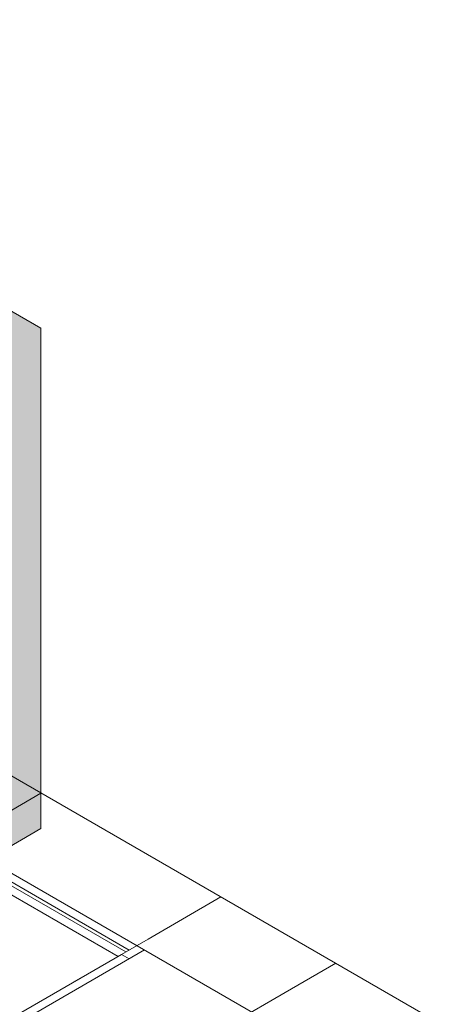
# Model space of a CAD drawing. Header units: millimetres. Extents: x 4476663 to 4477054, y -30323851 to -30323414.
# Tile 43 of 256: x 4476948.15 to 4476950.06, y -30323837.37 to -30323832.91. Entities that reach past the tile are written whole.
import ezdxf

# ---------------------------------------------------------------- set-up
doc = ezdxf.new("R2010")
doc.units = ezdxf.units.MM
for name, color, linetype, lineweight in [('CE-Rack', 9, 'Continuous', 18), ('IFC-Parede padrão-Contorno', 44, 'Continuous', 5), ('IFC-Parede-Contorno', 42, 'Continuous', 5), ('IFC-Pilar-Contorno', 83, 'Continuous', 5)]:
    doc.layers.add(name, color=color, linetype=linetype, lineweight=lineweight)

msp = doc.modelspace()

# ---------------------------------------------------------------- hatches: boundary and pattern name
at = {"layer": 'CE-Rack', "linetype": 'Continuous'}
for points in [[(4476944.1757, -30323834.2556), (4476944.4046, -30323834.4054), (4476944.5917, -30323834.5117), (4476944.8059, -30323834.632), (4476944.9076, -30323834.6893), (4476944.6477, -30323834.5433), (4476944.4046, -30323834.4054), (4476944.586, -30323834.5241), (4476944.599, -30323834.5165), (4476944.8046, -30323834.6327), (4476944.9059, -30323834.6903), (4476944.599, -30323834.5165), (4476944.586, -30323834.5241), (4476944.1757, -30323834.2556), (4476944.1757, -30323834.4156), (4476946.2542, -30323835.6156), (4476946.2542, -30323835.4556), (4476946.1597, -30323835.3826), (4476946.1597, -30323835.3462), (4476946.1533, -30323835.3059), (4476946.1465, -30323835.2769), (4476946.1465, -30323835.2685), (4476946.1597, -30323835.3462), (4476946.1597, -30323835.3826), (4476946.2542, -30323835.4556), (4476946.2542, -30323835.6156), (4476948.2446, -30323836.4117), (4476948.2446, -30323834.3064), (4476948.0587, -30323834.359), (4476946.9387, -30323835.0571), (4476946.9415, -30323835.0587), (4476948.1061, -30323834.3864), (4476946.6803, -30323835.2152), (4476946.5685, -30323835.2801), (4476948.1061, -30323834.3864), (4476946.9415, -30323835.0587), (4476946.9387, -30323835.0571), (4476948.0587, -30323834.359), (4476946.4962, -30323834.8016), (4476946.0453, -30323835.062), (4476946.0749, -30323835.0791), (4476946.2729, -30323834.9648), (4476946.2432, -30323834.9477), (4476946.4962, -30323834.8016), (4476945.3084, -30323834.1158), (4476945.0554, -30323834.2619), (4476945.0259, -30323834.2448), (4476944.9006, -30323834.3171), (4476944.9727, -30323834.2917), (4476944.8901, -30323834.3394), (4476944.8377, -30323834.3535), (4476944.86, -30323834.3659), (4476944.8503, -30323834.3714), (4476945.2189, -30323834.5735), (4476945.165, -30323834.5449), (4476944.8988, -30323834.3983), (4476944.8574, -30323834.3762), (4476945.3084, -30323834.1158), (4476946.1662, -30323833.1064)], [(4476946.1003, -30323833.6586), (4476946.4126, -30323833.4783), (4476946.3911, -30323833.4659), (4476946.4485, -30323833.4294), (4476946.4434, -30323833.4264), (4476946.3237, -30323833.4955), (4476947.3638, -30323834.0961), (4476947.3638, -30323834.2561), (4476947.4717, -30323834.1583), (4476947.5024, -30323834.1761), (4476947.5893, -30323834.1259), (4476947.5893, -30323833.9659), (4476947.3047, -30323833.8016), (4476947.26, -30323833.7917), (4476947.2264, -30323833.7806), (4476947.2367, -30323833.7865), (4476947.2225, -30323833.7834), (4476947.2264, -30323833.7806), (4476947.2077, -30323833.7773), (4476947.739, -30323834.0841), (4476947.9697, -30323834.1855), (4476947.739, -30323834.0523), (4476948.2446, -30323834.3064), (4476946.1662, -30323833.1064), (4476946.5257, -30323833.3789), (4476947.1151, -30323833.6969), (4476946.5512, -30323833.3983), (4476947.2434, -30323833.7662), (4476946.5492, -30323833.3654), (4476946.4434, -30323833.4264), (4476946.4485, -30323833.4294), (4476946.3911, -30323833.4659), (4476946.4595, -30323833.4357), (4476946.4729, -30323833.4435), (4476946.5512, -30323833.3983), (4476946.1662, -30323833.1064)], [(4476947.739, -30323834.0523), (4476947.9697, -30323834.1855), (4476948.2446, -30323834.3064)], [(4476947.739, -30323834.0841), (4476947.5411, -30323834.1984), (4476947.2577, -30323834.3173), (4476947.2881, -30323834.3444), (4476947.1495, -30323834.4244), (4476947.3728, -30323834.5533), (4476948.2446, -30323834.3064)], [(4476948.2446, -30323836.4117), (4476948.2446, -30323834.4664), (4476948.1566, -30323834.5172), (4476948.1566, -30323836.4625)], [(4476944.1757, -30323836.3609), (4476946.2542, -30323837.7209), (4476948.2446, -30323836.5717), (4476948.2446, -30323836.4117), (4476946.2542, -30323835.6156), (4476946.2542, -30323836.6409), (4476946.2506, -30323836.288), (4476946.2481, -30323835.9295), (4476946.248, -30323836.2333), (4476946.2507, -30323836.468), (4476946.2525, -30323836.827), (4476946.2495, -30323836.4687), (4476946.248, -30323836.2333), (4476946.248, -30323837.5574)]]:
    msp.add_hatch(color=256, dxfattribs=at).paths.add_polyline_path(points)

# ---------------------------------------------------------------- linework, layer by layer
at = {"layer": 'CE-Rack'}
for p, q in [((4476948.2446, -30323834.3064), (4476947.7993, -30323834.0493)), ((4476948.2446, -30323834.3877), (4476948.2446, -30323834.3064)), ((4476948.2446, -30323834.4664), (4476948.2446, -30323834.3877)), ((4476948.2446, -30323836.4117), (4476948.2446, -30323834.4664)), ((4476948.2446, -30323834.5917), (4476948.2446, -30323834.4664)), ((4476948.2446, -30323834.5968), (4476948.2446, -30323834.5917)), ((4476948.2446, -30323834.756), (4476948.2446, -30323834.5968)), ((4476948.2446, -30323834.7768), (4476948.2446, -30323834.756)), ((4476948.2446, -30323834.9568), (4476948.2446, -30323834.7768)), ((4476948.2446, -30323835.1368), (4476948.2446, -30323834.9568)), ((4476948.2446, -30323836.1183), (4476948.2446, -30323835.1368)), ((4476948.2446, -30323836.2478), (4476948.2446, -30323836.1183)), ((4476948.2446, -30323836.4117), (4476948.2446, -30323836.2478)), ((4476948.1566, -30323836.4625), (4476948.2446, -30323836.4117)), ((4476948.1566, -30323836.4625), (4476948.2446, -30323836.4117)), ((4476948.2446, -30323836.5133), (4476948.2446, -30323836.4117)), ((4476947.4008, -30323836.8989), (4476948.1566, -30323836.4625)), ((4476948.2446, -30323836.5717), (4476948.2446, -30323836.5133)), ((4476946.6291, -30323837.5044), (4476948.2446, -30323836.5717))]:
    msp.add_line(p, q, dxfattribs=at)
at = {"layer": 'IFC-Parede padrão-Contorno', "color": 8, "lineweight": 5}
for p, q in [((4476950.062, -30323837.4596), (4476927.7638, -30323824.5857)), ((4476949.681, -30323837.6796), (4476927.3827, -30323824.8057)), ((4476948.6443, -30323837.1211), (4476943.3702, -30323834.076)), ((4476948.6289, -30323837.1299), (4476947.5712, -30323836.5193)), ((4476948.5943, -30323837.1499), (4476947.868, -30323836.7306)), ((4476941.4516, -30323841.2737), (4476948.6097, -30323837.141)), ((4476948.6238, -30323837.1492), (4476948.6097, -30323837.141)), ((4476948.6443, -30323837.161), (4476948.6238, -30323837.1492))]:
    msp.add_line(p, q, dxfattribs=at)
at = {"layer": 'IFC-Parede-Contorno', "color": 8, "lineweight": 5}
for p, q in [((4476948.6564, -30323837.1541), (4476948.7136, -30323837.121)), ((4476942.0209, -30323840.985), (4476948.6564, -30323837.1541))]:
    msp.add_line(p, q, dxfattribs=at)
at = {"layer": 'IFC-Pilar-Contorno', "color": 8, "lineweight": 5}
for p, q in [((4476948.73, -30323837.0716), (4476949.06, -30323836.8811)), ((4476948.3942, -30323837.2655), (4476948.73, -30323837.0716)), ((4476949.3795, -30323837.2966), (4476949.5796, -30323837.1811)), ((4476949.0494, -30323837.4872), (4476949.3795, -30323837.2966))]:
    msp.add_line(p, q, dxfattribs=at)

doc.saveas('drawing.dxf')
